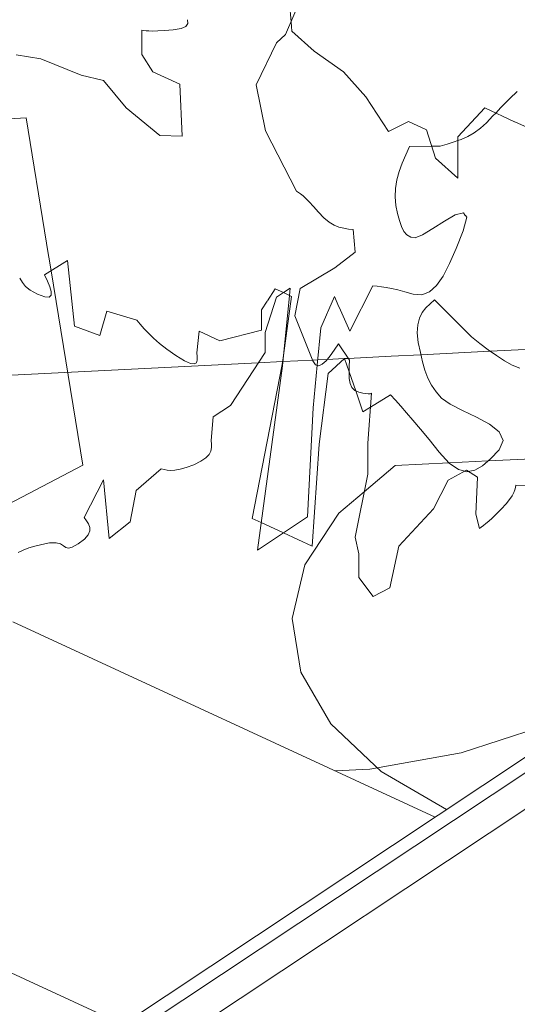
# Model space of a CAD drawing. Header units: millimetres. Extents: x -46876 to 9452, y -13755 to 24767.
# Tile 47 of 55: x -27853 to -23520, y 11876 to 20453. Entities that reach past the tile are written whole.
import ezdxf

# ---------------------------------------------------------------- set-up
doc = ezdxf.new("R2010")
doc.units = ezdxf.units.MM
for name, color, linetype, lineweight in [('A-FLOR', 192, 'Continuous', 9), ('A-ROOF', 132, 'Continuous', 9), ('A-WALL', 113, 'Continuous', 9), ('L-PLNT', 71, 'Continuous', 9)]:
    doc.layers.add(name, color=color, linetype=linetype, lineweight=lineweight)

# ---------------------------------------------------------------- blocks, each defined once
blk = doc.blocks.new('M_RPC Tree - Deciduous - Red Maple - 9 Meters-V46-3D - CAPA')
at = {"layer": 'L-PLNT'}
for p, q in [((-25538.1, 20324.6), (-25363, 20730.6)), ((-25490, 20436.1), (-25502.9, 20596.8)), ((-25483.4, 20354.7), (-25490, 20436.1)), ((-25288, 20179.7), (-25483.4, 20354.7)), ((-25792.8, 19886.4), (-25617.7, 20251)), ((-25617.7, 20251), (-25538.1, 20324.6)), ((-25033.9, 19998.7), (-25288, 20179.7)), ((-24838.4, 19781.3), (-25033.9, 19998.7)), ((-25713.2, 19483.9), (-25792.8, 19886.4)), ((-24643, 19479.2), (-24838.4, 19781.3)), ((-23802.6, 19684.4), (-24037.1, 19432.5)), ((-23544.3, 19565.1), (-23802.6, 19684.4)), ((-24467.1, 19567.5), (-24636.9, 19482.2)), ((-24310.8, 19495.3), (-24467.1, 19567.5)), ((-23431.3, 19512.9), (-23540.1, 19563.2)), ((-25442.6, 18959.9), (-25713.2, 19483.9)), ((-24636.9, 19482.2), (-24643, 19479.2)), ((-24232.6, 19247.2), (-24310.8, 19495.3)), ((-24037.1, 19432.5), (-24037.1, 19284.1)), ((-24037.1, 19072.2), (-24232.6, 19247.2)), ((-24037.1, 19284.1), (-24037.1, 19072.2)), ((-25425.3, 18948.8), (-25442.6, 18959.9)), ((-25406.8, 18935.7), (-25425.3, 18948.8)), ((-25385.8, 18918.9), (-25406.8, 18935.7)), ((-25361, 18896.4), (-25385.8, 18918.9)), ((-25331.2, 18866.4), (-25361, 18896.4)), ((-25295.1, 18827), (-25331.2, 18866.4)), ((-25251.5, 18776.3), (-25295.1, 18827)), ((-25204.7, 18726.5), (-25251.5, 18776.3)), ((-25159.5, 18689.8), (-25204.7, 18726.5)), ((-25115.8, 18663.9), (-25159.5, 18689.8)), ((-25073.1, 18646.6), (-25115.8, 18663.9)), ((-25031.3, 18635.9), (-25073.1, 18646.6)), ((-24990, 18629.5), (-25031.3, 18635.9)), ((-24949, 18625.3), (-24990, 18629.5)), ((-24933.1, 18428.8), (-24949, 18625.3)), ((-25108.3, 18291.9), (-24933.1, 18428.8)), ((-25410.7, 18111.8), (-25108.3, 18291.9)), ((-25458.5, 17873.1), (-25410.7, 18111.8)), ((-25299.3, 17482.1), (-25458.5, 17873.1)), ((-25076.4, 17630.1), (-25113.8, 17574.8)), ((-24980.9, 17486.5), (-25076.4, 17630.1)), ((-25150.5, 17523.8), (-25185.8, 17481.4)), ((-25113.8, 17574.8), (-25150.5, 17523.8)), ((-25276.5, 17447.8), (-25299.3, 17482.1)), ((-25249.5, 17439.1), (-25276.5, 17447.8)), ((-25219.1, 17451.7), (-25249.5, 17439.1)), ((-25185.8, 17481.4), (-25219.1, 17451.7)), ((-24985.3, 17378.1), (-24984, 17431.3)), ((-24984, 17431.3), (-24980.9, 17486.5)), ((-24983, 17328.7), (-24985.3, 17378.1)), ((-24975.2, 17285.1), (-24983, 17328.7)), ((-24960.2, 17249.2), (-24975.2, 17285.1)), ((-24936.2, 17222.9), (-24960.2, 17249.2)), ((-24901.3, 17208.2), (-24936.2, 17222.9)), ((-24865.5, 17201.3), (-24901.3, 17208.2)), ((-24838.8, 17197), (-24865.5, 17201.3)), ((-24819.8, 17194.9), (-24838.8, 17197)), ((-24821.7, 16764.3), (-24789.9, 17199.4)), ((-24807, 17194.6), (-24819.8, 17194.9)), ((-24798.7, 17195.4), (-24807, 17194.6)), ((-24793.5, 17197.2), (-24798.7, 17195.4)), ((-24789.9, 17199.4), (-24793.5, 17197.2)), ((-24821.7, 16495.3), (-24821.7, 16764.3)), ((-24583.1, 16569.4), (-24852.8, 16341.5)), ((-24583.1, 16569.4), (-24114.3, 16592.9)), ((-24114.3, 16592.9), (-23773.6, 16610)), ((-23773.6, 16610), (-23222.1, 16637.6)), ((-24933.1, 15945.3), (-24821.7, 16495.3)), ((-23962, 16527.9), (-24121.2, 16442.9)), ((-23866.5, 16467.1), (-23962, 16527.9)), ((-24121.2, 16442.9), (-24248.6, 16192.8)), ((-23882.4, 16146.1), (-23866.5, 16467.1)), ((-23532.2, 16399.3), (-23535.9, 16379.1)), ((-23325.3, 16391.8), (-23532.2, 16399.3)), ((-24852.8, 16341.5), (-25073.3, 16155.3)), ((-23565.2, 16306.5), (-23587, 16274.2)), ((-23550.6, 16333.9), (-23565.2, 16306.5)), ((-23541.5, 16357.7), (-23550.6, 16333.9)), ((-23535.9, 16379.1), (-23541.5, 16357.7)), ((-23617.8, 16236), (-23659.6, 16190.6)), ((-23587, 16274.2), (-23617.8, 16236)), ((-25073.3, 16155.3), (-25371.6, 15704.9)), ((-24248.6, 16192.8), (-24551.1, 15867.8)), ((-23850.6, 16022.3), (-23882.4, 16146.1)), ((-23703.2, 16146.3), (-23739.2, 16111.4)), ((-23659.6, 16190.6), (-23703.2, 16146.3)), ((-23814.8, 16047.1), (-23833.3, 16033.9)), ((-23793.8, 16063.3), (-23814.8, 16047.1)), ((-23769, 16084.2), (-23793.8, 16063.3)), ((-23739.2, 16111.4), (-23769, 16084.2)), ((-23833.3, 16033.9), (-23850.6, 16022.3)), ((-24901.3, 15800.8), (-24933.1, 15945.3)), ((-24901.3, 15593.9), (-24901.3, 15800.8)), ((-24551.1, 15867.8), (-24630.7, 15504.5)), ((-25371.6, 15704.9), (-25481, 15236.5)), ((-24773.9, 15430), (-24901.3, 15593.9)), ((-24630.7, 15504.5), (-24773.9, 15430)), ((-25481, 15236.5), (-25404.5, 14768.1)), ((-25404.5, 14768.1), (-25145, 14318.1)), ((-25145, 14318.1), (-24705.5, 13904.7)), ((-24705.5, 13904.7), (-24135.3, 13573))]:
    blk.add_line(p, q, dxfattribs=at)
blk = doc.blocks.new('M_RPC Tree - Deciduous - Red Maple - 9 Meters-V47-3D - CAPA')
at = {"layer": 'L-PLNT'}
for p, q in [((-26390.2, 20421.7), (-26407.8, 20395.1)), ((-26391, 20453), (-26390.2, 20421.7)), ((-26790.5, 20363.2), (-26790.5, 20151.3)), ((-26773.3, 20360.1), (-26790.5, 20363.2)), ((-26753.3, 20357.4), (-26773.3, 20360.1)), ((-26727.9, 20355.5), (-26753.3, 20357.4)), ((-26694.3, 20354.8), (-26727.9, 20355.5)), ((-26649.7, 20355.7), (-26694.3, 20354.8)), ((-26591.5, 20358.6), (-26649.7, 20355.7)), ((-26516.9, 20364), (-26591.5, 20358.6)), ((-26448.5, 20375.4), (-26516.9, 20364)), ((-26407.8, 20395.1), (-26448.5, 20375.4)), ((-27669.9, 20112.4), (-27884.9, 20148.1)), ((-27318.2, 19971.2), (-27669.9, 20112.4)), ((-26790.5, 20151.3), (-26692.8, 20000.2)), ((-26692.8, 20000.2), (-26458.3, 19891.9)), ((-27122.7, 19923.3), (-27318.2, 19971.2)), ((-26927.3, 19684.7), (-27122.7, 19923.3)), ((-26458.3, 19891.9), (-26438.7, 19437.9)), ((-26634.1, 19443.3), (-26927.3, 19684.7)), ((-28295.6, 19572.3), (-27798, 19597.3)), ((-27619.6, 18505.6), (-27798, 19597.3)), ((-26438.7, 19437.9), (-26634.1, 19443.3)), ((-27580.5, 18266.1), (-27619.5, 18504.7)), ((-27303.9, 16573.9), (-27580.5, 18266.1)), ((-27951.6, 16232.5), (-27303.9, 16573.9))]:
    blk.add_line(p, q, dxfattribs=at)
blk = doc.blocks.new('M_RPC Tree - Deciduous - Siberian Crab Apple - 6_1 Meters-V50-3D - CAPA')
at = {"layer": 'L-PLNT'}
for p, q in [((-23520.2, 19828.6), (-23584, 19767.2)), ((-23584, 19767.2), (-23662.8, 19687.1)), ((-23662.8, 19687.1), (-23707.3, 19640.4)), ((-23731.9, 19614.5), (-23789, 19554.5)), ((-23707.3, 19640.4), (-23731.9, 19614.5)), ((-23840.7, 19507.2), (-23895.1, 19468.4)), ((-23789, 19554.5), (-23840.7, 19507.2)), ((-24069.8, 19389.1), (-24130.3, 19370.2)), ((-24037.1, 19400.9), (-24069.8, 19389.1)), ((-24010.1, 19410.8), (-24037.1, 19400.9)), ((-23951.7, 19436.7), (-24010.1, 19410.8)), ((-23895.1, 19468.4), (-23951.7, 19436.7)), ((-24459.5, 19349.1), (-24491.5, 19276.2)), ((-24265.5, 19351.8), (-24459.5, 19349.1)), ((-24191.3, 19352.8), (-24265.5, 19351.8)), ((-24130.3, 19370.2), (-24191.3, 19352.8)), ((-24491.5, 19276.2), (-24521.6, 19203.3)), ((-24547.9, 19130.3), (-24568.5, 19057)), ((-24521.6, 19203.3), (-24547.9, 19130.3)), ((-24568.5, 19057), (-24581.5, 18983.5)), ((-24581.5, 18983.5), (-24584.9, 18909.6)), ((-24584.9, 18909.6), (-24576.9, 18835.3)), ((-24576.9, 18835.3), (-24562.3, 18764.9)), ((-24562.3, 18764.9), (-24546.6, 18703.3)), ((-24546.6, 18703.3), (-24528.5, 18651.2)), ((-24255.8, 18633.9), (-24154.6, 18699.4)), ((-24154.6, 18699.4), (-24060.1, 18752.3)), ((-24060.1, 18752.3), (-23989.7, 18770.6)), ((-23960.6, 18732.1), (-23990.1, 18614.6)), ((-23989.7, 18770.6), (-23973, 18748.5)), ((-23971.7, 18746.8), (-23960.6, 18732.1)), ((-24528.5, 18651.2), (-24506.9, 18609.5)), ((-24346.4, 18578.2), (-24255.8, 18633.9)), ((-23990.1, 18614.6), (-24052.1, 18460.6)), ((-24506.9, 18609.5), (-24480.6, 18579)), ((-24480.6, 18579), (-24448.4, 18560.3)), ((-24448.4, 18560.3), (-24409.2, 18554.3)), ((-24409.2, 18554.3), (-24346.4, 18578.2)), ((-24052.1, 18460.6), (-24110.3, 18328.6)), ((-27437, 18355.5), (-27637.9, 18230.3)), ((-27376.7, 17782.8), (-27437, 18355.5)), ((-24110.3, 18328.6), (-24167, 18220.4)), ((-27829.6, 18163.9), (-27853.6, 18202.9)), ((-27637.9, 18230.3), (-27612.8, 18177)), ((-24167, 18220.4), (-24224.5, 18138)), ((-27802, 18129.3), (-27829.6, 18163.9)), ((-27761.4, 18096.3), (-27802, 18129.3)), ((-27612.8, 18177), (-27591.9, 18127.3)), ((-27591.9, 18127.3), (-27579.4, 18084.9)), ((-25628, 18108.5), (-25696.1, 18004.7)), ((-25556.9, 18075.7), (-25628, 18108.5)), ((-25498.9, 18114.2), (-25556.9, 18075.7)), ((-25505.1, 18051.7), (-25498.9, 18114.2)), ((-24778, 18135.1), (-24979.2, 17740)), ((-24741.8, 18130.8), (-24778, 18135.1)), ((-24703.8, 18125.8), (-24741.8, 18130.8)), ((-24662.4, 18119.3), (-24703.8, 18125.8)), ((-24615.6, 18110.5), (-24662.4, 18119.3)), ((-24561.8, 18098.9), (-24615.6, 18110.5)), ((-24499.2, 18083.5), (-24561.8, 18098.9)), ((-24224.5, 18138), (-24285.3, 18083.1)), ((-27698.2, 18062), (-27761.4, 18096.3)), ((-27634.8, 18038.5), (-27698.2, 18062)), ((-27596.6, 18036.9), (-27634.8, 18038.5)), ((-27579.6, 18053.6), (-27596.6, 18036.9)), ((-27579.4, 18084.9), (-27579.6, 18053.6)), ((-25616.2, 18036.3), (-25716.8, 17729.8)), ((-25556.9, 18075.7), (-25616.2, 18036.3)), ((-25565.9, 17437.7), (-25505.1, 18051.7)), ((-25487.3, 18043.5), (-25556.9, 18075.7)), ((-25556.9, 17528.5), (-25487.3, 18043.5)), ((-25113.3, 18043.3), (-25230.7, 17769.2)), ((-25072.8, 17951.6), (-25113.3, 18043.3)), ((-24426, 18063.7), (-24499.2, 18083.5)), ((-24351.7, 18057.7), (-24426, 18063.7)), ((-24285.3, 18083.1), (-24351.7, 18057.7)), ((-24241.2, 18012.9), (-24279.5, 17979)), ((-23919.6, 17690), (-24241.2, 18012.9)), ((-25697.8, 18001.9), (-25748.6, 17924.5)), ((-24979.2, 17740), (-25072, 17950)), ((-24315.6, 17942.7), (-24347.2, 17901.7)), ((-24279.5, 17979), (-24315.6, 17942.7)), ((-27095.3, 17914.3), (-27155.6, 17702.5)), ((-26834, 17837.3), (-27095.3, 17914.3)), ((-25748.6, 17924.5), (-25748.6, 17750.1)), ((-24371.8, 17853.5), (-24387.4, 17795.7)), ((-24347.2, 17901.7), (-24371.8, 17853.5)), ((-27155.6, 17702.5), (-27376.7, 17782.8)), ((-26803.4, 17799.8), (-26834, 17837.3)), ((-26770.6, 17761.6), (-26803.4, 17799.8)), ((-26733.2, 17721.6), (-26770.6, 17761.6)), ((-25230.7, 17769.2), (-25262, 17443.1)), ((-24387.4, 17795.7), (-24391.5, 17726)), ((-26689, 17678.9), (-26733.2, 17721.6)), ((-26635.6, 17632.9), (-26689, 17678.9)), ((-26291.3, 17739.2), (-26311.4, 17552.3)), ((-26110.4, 17655.7), (-26291.3, 17739.2)), ((-25748.6, 17750.1), (-26110.4, 17655.7)), ((-25716.8, 17729.8), (-25716.8, 17555.4)), ((-24391.5, 17726), (-24381.9, 17642)), ((-23846.4, 17633.2), (-23919.6, 17690)), ((-26570.8, 17582.5), (-26635.2, 17632.5)), ((-24381.9, 17642), (-24364.4, 17553.8)), ((-23773.8, 17578.3), (-23846.4, 17633.2)), ((-23755.5, 17565.2), (-23126.9, 17596.7)), ((-26492.3, 17526.9), (-26570.8, 17582.5)), ((-26418.5, 17481.1), (-26492.3, 17526.9)), ((-26311.4, 17552.3), (-26307.7, 17518.3)), ((-26307.7, 17518.3), (-26307.7, 17488)), ((-25716.8, 17555.4), (-26018.5, 17093.6)), ((-25567.7, 17448.6), (-25556.9, 17528.5)), ((-25175.3, 17494.1), (-25026.8, 17501.5)), ((-25025, 17503.1), (-25165.7, 17372)), ((-25026.8, 17501.5), (-25024.5, 17501.6)), ((-24985.1, 17387.2), (-25025, 17503.1)), ((-25023.2, 17501.7), (-24992, 17503.2)), ((-24992, 17503.2), (-24619.3, 17521.9)), ((-24618.7, 17521.9), (-24360, 17534.9)), ((-24364.4, 17553.8), (-24345.5, 17473.1)), ((-24360, 17534.9), (-23755.5, 17565.2)), ((-23702.3, 17527.3), (-23773.8, 17578.3)), ((-23632.3, 17482.2), (-23702.3, 17527.3)), ((-28470.5, 17329), (-25776.6, 17463.9)), ((-26366.8, 17458.1), (-26418.5, 17481.1)), ((-26333.5, 17454.2), (-26366.8, 17458.1)), ((-26315.1, 17465.4), (-26333.5, 17454.2)), ((-26307.7, 17488), (-26315.1, 17465.4)), ((-25829, 16109.1), (-25567.7, 17448.6)), ((-25783.9, 15832.8), (-25565.9, 17437.7)), ((-25776.6, 17463.9), (-25564.2, 17474.6)), ((-25564.2, 17474.6), (-25562.3, 17474.7)), ((-25562.3, 17474.7), (-25301.6, 17487.7)), ((-25301.6, 17487.7), (-25297.9, 17487.9)), ((-25262, 17443.1), (-25297.7, 17070.9)), ((-25297, 17488), (-25257.5, 17489.9)), ((-25257.5, 17489.9), (-25175.3, 17494.1)), ((-24345.5, 17473.1), (-24323.8, 17399)), ((-23564.5, 17445), (-23632.3, 17482.2)), ((-23499.2, 17417.5), (-23564.5, 17445)), ((-25165.7, 17372), (-25246.1, 16755.3)), ((-24927.2, 17219.1), (-24985.1, 17387.2)), ((-24323.8, 17399), (-24297.9, 17331)), ((-24297.9, 17331), (-24266.4, 17268.4)), ((-24266.4, 17268.4), (-24227.9, 17210.6)), ((-24864.2, 17036.6), (-24927.2, 17219.1)), ((-24623.1, 17186.7), (-24798.8, 17077.3)), ((-24579.6, 17138.3), (-24623.1, 17186.7)), ((-24227.9, 17210.6), (-24180.9, 17156.9)), ((-24180.9, 17156.9), (-24105.6, 17104.3)), ((-26018.5, 17093.6), (-26169.4, 16993.4)), ((-25348, 16122.1), (-25297.7, 17070.9)), ((-24798.8, 17077.3), (-24864.2, 17036.6)), ((-24534.1, 17087.1), (-24579.6, 17138.3)), ((-24484.3, 17030), (-24534.1, 17087.1)), ((-24105.6, 17104.3), (-23996.9, 17049.6)), ((-26169.4, 16993.4), (-26186.2, 16786.2)), ((-24428.3, 16964.3), (-24484.3, 17030)), ((-23996.9, 17049.6), (-23875.5, 16991.8)), ((-23875.5, 16991.8), (-23762.2, 16929.7)), ((-24363.8, 16887.1), (-24428.3, 16964.3)), ((-23762.2, 16929.7), (-23677.8, 16862.3)), ((-24288.7, 16795.5), (-24363.8, 16887.1)), ((-23677.8, 16862.3), (-23642.9, 16788.3)), ((-26186.2, 16786.2), (-26183.1, 16755.8)), ((-26183.1, 16755.8), (-26183.1, 16725.6)), ((-25306.4, 15867.8), (-25246.1, 16755.3)), ((-24201, 16686.7), (-24288.7, 16795.5)), ((-23642.9, 16788.3), (-23678.4, 16706.9)), ((-26204.7, 16665.5), (-26232.4, 16635.7)), ((-26189.3, 16695.5), (-26204.7, 16665.5)), ((-26183.1, 16725.6), (-26189.3, 16695.5)), ((-24111.9, 16590.3), (-24201, 16686.7)), ((-23678.4, 16706.9), (-23752.7, 16628.3)), ((-26337.1, 16577), (-26402.5, 16552.9)), ((-26275.5, 16606.2), (-26337.1, 16577)), ((-26232.4, 16635.7), (-26275.5, 16606.2)), ((-24032.3, 16534.8), (-24111.9, 16590.3)), ((-23822.4, 16567.1), (-23890.4, 16528)), ((-23752.7, 16628.3), (-23822.4, 16567.1)), ((-26622, 16540.4), (-26840, 16352.1)), ((-26596.6, 16534), (-26622, 16540.4)), ((-26569.2, 16529), (-26596.6, 16534)), ((-26538, 16527), (-26569.2, 16529)), ((-26501.1, 16529.3), (-26538, 16527)), ((-26456.6, 16537.4), (-26501.1, 16529.3)), ((-26402.5, 16552.9), (-26456.6, 16537.4)), ((-23976.5, 16520.1), (-24032.3, 16534.8)), ((-23959.4, 16515.6), (-23976.5, 16520.1)), ((-23946.5, 16518), (-23959.4, 16515.6)), ((-23890.4, 16528), (-23946.5, 16518)), ((-27124.9, 16446.2), (-27292.6, 16117)), ((-27074.7, 15934.8), (-27124.9, 16446.2)), ((-26840, 16352.1), (-26890.3, 16079)), ((-27292.6, 16117), (-27271.6, 16089.2)), ((-27271.6, 16089.2), (-27254.2, 16060.7)), ((-27254.2, 16060.7), (-27243.8, 16031)), ((-26890.3, 16079), (-27074.7, 15934.8)), ((-25751.2, 16073.2), (-25829, 16109.1)), ((-25556.9, 15983.4), (-25751.2, 16073.2)), ((-25348.4, 16121.9), (-25556.9, 15983.4)), ((-27258.1, 15965.5), (-27289.9, 15928.3)), ((-27243.9, 15999.5), (-27258.1, 15965.5)), ((-27243.8, 16031), (-27243.9, 15999.5)), ((-25556.9, 15983.4), (-25783.9, 15832.8)), ((-25306.4, 15867.8), (-25556.9, 15983.4)), ((-27721.3, 15868.4), (-27774.2, 15851.5)), ((-27661.8, 15883), (-27721.3, 15868.4)), ((-27594.3, 15894.9), (-27661.8, 15883)), ((-27535.5, 15896.8), (-27594.3, 15894.9)), ((-27497.6, 15886.4), (-27535.5, 15896.8)), ((-27472.5, 15870.5), (-27497.6, 15886.4)), ((-27452.4, 15855.9), (-27472.5, 15870.5)), ((-27342.9, 15887.5), (-27395.5, 15857.6)), ((-27289.9, 15928.3), (-27342.9, 15887.5)), ((-27821.9, 15832.8), (-27865.6, 15812.7)), ((-27774.2, 15851.5), (-27821.9, 15832.8)), ((-27429.4, 15849.3), (-27452.4, 15855.9)), ((-27395.5, 15857.6), (-27429.4, 15849.3)), ((-24007.9, 14065.6), (-23277.2, 14303.8)), ((-24803.2, 13925), (-24007.9, 14065.6)), ((-25105.2, 13909.9), (-24803.2, 13925))]:
    blk.add_line(p, q, dxfattribs=at)

msp = doc.modelspace()

# ---------------------------------------------------------------- linework, layer by layer
at = {"layer": 'A-FLOR'}
for p, q in [((-24234, 13507.5), (-27914, 15207)), ((-26956.1, 11700.3), (-30636.2, 13399.8))]:
    msp.add_line(p, q, dxfattribs=at)
at = {"layer": 'A-ROOF'}
msp.add_line((-23401.2, 13608.9), (-26490.1, 11558.2), dxfattribs=at)
at = {"layer": 'A-WALL'}
for p, q in [((-26992.1, 11676.4), (-23421.3, 14047.1)), ((-23401.2, 13924.2), (-26770.2, 11687.6))]:
    msp.add_line(p, q, dxfattribs=at)

# ---------------------------------------------------------------- block references
at = {"layer": 'L-PLNT'}
for name in ['M_RPC Tree - Deciduous - Red Maple - 9 Meters-V47-3D - CAPA', 'M_RPC Tree - Deciduous - Siberian Crab Apple - 6_1 Meters-V50-3D - CAPA', 'M_RPC Tree - Deciduous - Red Maple - 9 Meters-V46-3D - CAPA']:
    msp.add_blockref(name, (0, 0), dxfattribs=at)

doc.saveas('drawing.dxf')
